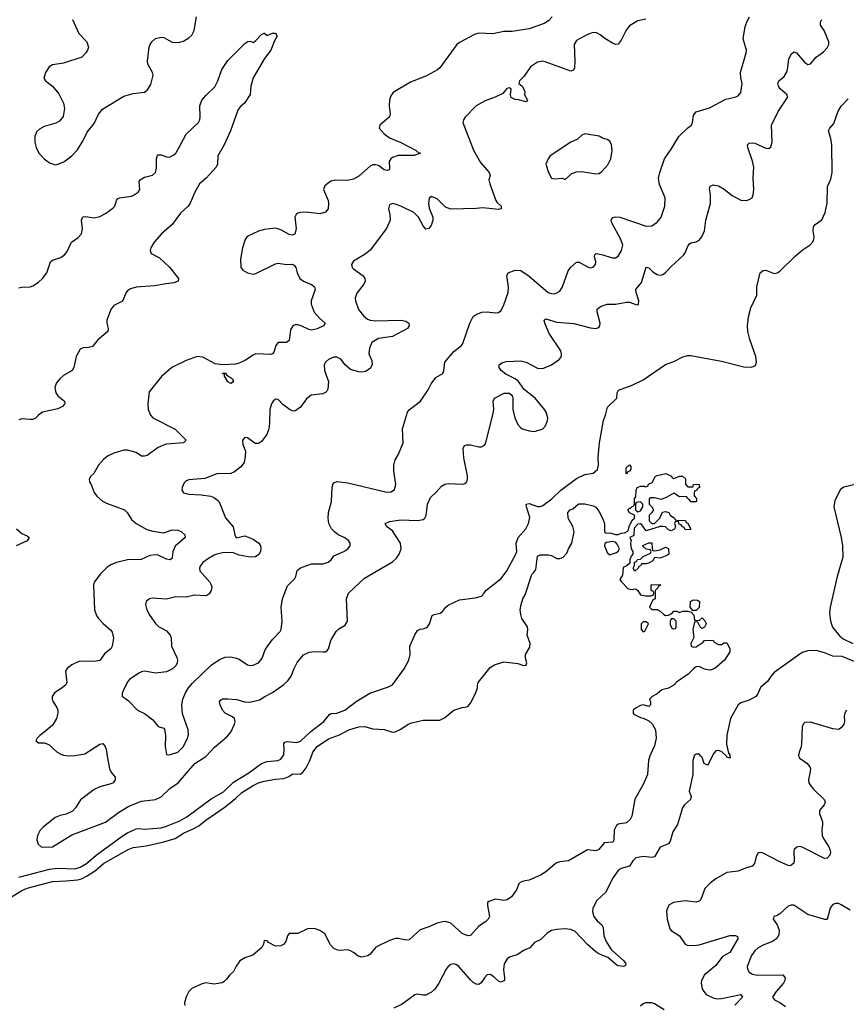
# Model space of a CAD drawing. Header units: inches. Extents: x 2057696 to 2160536, y 827480 to 1016834.
# Tile 58 of 256: x 2100816 to 2106746, y 848219 to 855288. Entities that reach past the tile are written whole.
import ezdxf

# ---------------------------------------------------------------- set-up
doc = ezdxf.new("R2010")
doc.units = ezdxf.units.IN
doc.header["$MEASUREMENT"] = 0
doc.layers.add('C1804', color=7, linetype='Continuous')
doc.layers.add('C1805', color=7, linetype='Continuous')

msp = doc.modelspace()

# ---------------------------------------------------------------- linework, layer by layer
at = {"layer": 'C1804', "color": 5}
for points, elevation in [([(2100750, 848986.4), (2100830, 849035.8), (2100870, 849052.8), (2101050, 849099.8), (2101150, 849104.4), (2101230, 849112.7), (2101259.8, 849120.2), (2101299.8, 849140.2), (2101359.7, 849180.3), (2101417.3, 849230), (2101594, 849330), (2101630, 849343.9), (2101722.8, 849357.1), (2101850, 849385.2), (2101930, 849410.2), (2101990, 849447.9), (2102061.3, 849478.7), (2102099.7, 849500.3), (2102150, 849542), (2102290, 849636.3), (2102364.5, 849695.5), (2102410, 849740.7), (2102490, 849790.9), (2102530, 849809.2), (2102570, 849820.2), (2102650, 849834.3), (2102710, 849839.3), (2102745.8, 849854.2), (2102770.4, 849870.4), (2102790, 849874.4), (2102830, 849870.7), (2102850, 849886.8), (2102870, 849917.3), (2102895.8, 849964.2), (2102908.2, 850000)], 260), ([(2100810, 849131.5), (2101029.6, 849190), (2101090, 849195.7), (2101210, 849192.7), (2101250, 849204.4), (2101294.7, 849230), (2101363.6, 849290), (2101550, 849426.1), (2101588.9, 849450), (2101650, 849478.8), (2101670, 849481.5), (2101710, 849475.7), (2101830, 849485.6), (2101870, 849496.7), (2101964.9, 849535.1), (2102015.1, 849564.9), (2102190, 849694.3), (2102276.7, 849743.3), (2102350, 849814), (2102459.5, 849880.5), (2102550, 849947.5), (2102590, 849963.1), (2102668.6, 849968.6), (2102690, 849979.3), (2102703.8, 850000)], 280), ([(2101443.7, 850000), (2101459.5, 849910), (2101468.9, 849888.9), (2101500.5, 849850), (2101501.6, 849830), (2101487.3, 849810), (2101470, 849802), (2101390, 849779.7), (2101350, 849761.3), (2101252.3, 849687.7), (2101216.5, 849630), (2101193.4, 849606.6), (2101150, 849585.1), (2101105.2, 849574.7), (2101070, 849560.5), (2100983.1, 849490), (2100962.6, 849470), (2100943.6, 849430), (2100939.2, 849399.2), (2100949, 849369), (2100970, 849350.5), (2100986.5, 849346.5), (2101050, 849350.3), (2101190, 849436.5), (2101430, 849527.6), (2101524.1, 849595.9), (2101597.7, 849642.3), (2101690, 849676.3), (2101789.2, 849690), (2101830, 849707.6), (2101892.1, 849767.9), (2101951.9, 849808.1), (2102072.6, 849947.4), (2102150, 849997.3), (2102152.5, 850000)], 320), ([(2105336.2, 850000), (2105328, 849972), (2105320.4, 849870), (2105290, 849797.2), (2105228, 849692), (2105208, 849570), (2105194.7, 849545.3), (2105170, 849521.2), (2105110, 849513.2), (2105097.3, 849502.7), (2105082, 849470), (2105078, 849402), (2105076, 849390), (2105070, 849384), (2105010, 849377.2), (2104970.5, 849329.5), (2104950, 849321.2), (2104890, 849328.7), (2104752, 849250), (2104690, 849241.2), (2104670, 849234), (2104654.4, 849225.6), (2104590, 849169), (2104553.4, 849146.6), (2104470, 849109), (2104430, 849104), (2104406.4, 849093.6), (2104396, 849084), (2104379.8, 849040.2), (2104344.7, 848990), (2104312, 848970), (2104290, 848965.2), (2104230, 848973.2), (2104182, 848958), (2104171.3, 848948.7), (2104171.1, 848928.9), (2104186, 848850), (2104176, 848830), (2104158, 848810), (2104110, 848779.3), (2104050, 848714), (2104030, 848711.3), (2103990, 848728.3), (2103910, 848800.4), (2103870, 848813.5), (2103850, 848811.1), (2103810, 848801.7), (2103750, 848774.3), (2103690, 848753.6), (2103610, 848682), (2103590, 848678.4), (2103531.3, 848691.3), (2103511.3, 848691.3), (2103470, 848676.8), (2103371.3, 848628.7), (2103330, 848578), (2103314.1, 848565.9), (2103270, 848556.2), (2103243.3, 848563.3), (2103210.9, 848590.9), (2103184.9, 848604.9), (2103170, 848609.7), (2103110, 848606.3), (2103090, 848609.7), (2103070, 848620.7), (2103045.6, 848645.6), (2103005.1, 848725.1), (2102970, 848749.4), (2102930, 848762), (2102880.4, 848759.6), (2102810, 848728), (2102750, 848728), (2102738, 848710), (2102726, 848670), (2102710.5, 848649.5), (2102690, 848639.3), (2102650, 848636), (2102601.5, 848661.5), (2102590, 848674), (2102570, 848678), (2102566, 848650), (2102553.4, 848626.6), (2102488.2, 848571.8), (2102430, 848553.3), (2102395.5, 848530), (2102367.7, 848492.3), (2102350, 848454), (2102322.8, 848430), (2102300.5, 848399.5), (2102279.8, 848380.2), (2102267.3, 848372.7), (2102210, 848362.7), (2102150, 848371.8), (2102116.8, 848363.2), (2102050, 848332.7), (2102028.7, 848311.3), (2102010, 848273.2), (2101998, 848230), (2102001, 848210)], 260), ([(2105654.1, 850000), (2105644.4, 849970), (2105646, 849870), (2105619.6, 849750), (2105633.7, 849710), (2105628.8, 849690), (2105585.2, 849650), (2105570.2, 849629.8), (2105534.3, 849510), (2105502.2, 849457.8), (2105481.6, 849390), (2105470.2, 849370), (2105410, 849346.9), (2105370, 849278.4), (2105350, 849272.4), (2105290, 849280.5), (2105236.4, 849270), (2105214.5, 849250), (2105190.1, 849209.9), (2105130, 849193.2), (2105110, 849178.5), (2105074.7, 849130), (2105019, 849021), (2104956.9, 848963.1), (2104927.2, 848910), (2104924.2, 848884.2), (2104934.1, 848850), (2104957.7, 848817.7), (2104991.5, 848790), (2105001.8, 848770), (2105006.5, 848710), (2105025.7, 848665.7), (2105062.6, 848610), (2105151, 848530), (2105164.9, 848510), (2105162.5, 848497.5), (2105148.8, 848491.2), (2105110, 848495.9), (2105101, 848501), (2105034.5, 848554.5), (2104970, 848582.3), (2104950, 848596.5), (2104890, 848647.8), (2104800.9, 848740.9), (2104770, 848755.3), (2104730, 848760.7), (2104670, 848757.1), (2104630, 848748.2), (2104599.7, 848730), (2104555.1, 848684.9), (2104510, 848663.1), (2104475.1, 848624.9), (2104430, 848605.9), (2104390, 848576.2), (2104330, 848557.1), (2104313.8, 848546.2), (2104291.5, 848508.5), (2104285.6, 848465.6), (2104294.9, 848410), (2104294, 848390), (2104278.5, 848381.5), (2104270, 848378.9), (2104250, 848385.1), (2104216.9, 848416.9), (2104190, 848432.6), (2104170, 848431.3), (2104150.2, 848409.8), (2104127.3, 848372.7), (2104110, 848361.6), (2104090, 848363.6), (2104070, 848374.5), (2104050, 848394.5), (2103966.6, 848490), (2103950, 848502.9), (2103930, 848509.5), (2103910, 848503.7), (2103890, 848489.3), (2103875.5, 848470), (2103823.8, 848370), (2103793, 848327), (2103770, 848306.6), (2103730, 848284.5), (2103710, 848283.6), (2103670, 848291.8), (2103650, 848286.6), (2103560.9, 848219.1), (2103501, 848190)], 280), ([(2106405.5, 850000), (2106409.1, 849989.1), (2106463, 849950), (2106484.2, 849924.2), (2106488.5, 849910), (2106487.2, 849890), (2106475.6, 849830), (2106478.3, 849810), (2106489, 849790), (2106510, 849763.1), (2106590, 849686), (2106594.9, 849670), (2106587.2, 849650), (2106554.9, 849610), (2106552.9, 849590), (2106574.7, 849530), (2106576.2, 849510), (2106570.2, 849469.8), (2106574.3, 849430), (2106584, 849404), (2106620.2, 849350), (2106628.4, 849330), (2106632.5, 849310), (2106628, 849290), (2106610, 849269.1), (2106590, 849264.8), (2106430, 849346.3), (2106410, 849351.3), (2106392.4, 849347.6), (2106373.4, 849330), (2106370, 849318), (2106373.1, 849250), (2106368.8, 849231.2), (2106346.2, 849213.8), (2106330, 849214.7), (2106270, 849241), (2106150, 849304.7), (2106130, 849309.6), (2106114.6, 849305.4), (2106098.9, 849281.2), (2106087, 849230), (2106070.7, 849210), (2106023.1, 849196.9), (2105970, 849173.7), (2105890, 849166.3), (2105810, 849118.9), (2105772, 849090), (2105730.3, 849050), (2105710, 848989.4), (2105700.3, 848970), (2105690, 848960.4), (2105670, 848953.1), (2105590, 848961.5), (2105506.8, 848950), (2105472.7, 848930), (2105455.8, 848890), (2105460.3, 848830), (2105480.9, 848760.9), (2105490, 848748.2), (2105550, 848710.4), (2105591.3, 848651.3), (2105604.1, 848644.1), (2105650, 848640.1), (2105690, 848646.7), (2105910, 848713.2), (2105952, 848712), (2105964.6, 848704.6), (2105967.9, 848690), (2105910, 848590.9), (2105857.6, 848562.4), (2105810, 848498.2), (2105728, 848430), (2105707.9, 848390), (2105705.5, 848370), (2105713.4, 848330), (2105723.2, 848310), (2105742, 848290), (2105790, 848264.2), (2105818.8, 848258.7), (2105850, 848259.9), (2105990.8, 848290), (2106002, 848270), (2105947.6, 848212.4)], 320), ([(2105783, 850000), (2105760.4, 849950), (2105750, 849937), (2105727.3, 849947.3), (2105711.2, 849990), (2105702.4, 850000)], 280), ([(2105911.4, 850000), (2105912.7, 849987.2), (2105890, 849992.3), (2105885.7, 850000)], 280), ([(2106774.2, 848894.2), (2106710, 848934), (2106690, 848942), (2106670, 848943.7), (2106650, 848936), (2106638, 848922), (2106630, 848908.7), (2106610, 848828.7), (2106593.4, 848826.6), (2106470, 848864.2), (2106370, 848929.6), (2106350, 848931.3), (2106330, 848923.6), (2106270, 848869.6), (2106250, 848856.9), (2106226, 848850), (2106220.7, 848830), (2106250.2, 848790.2), (2106265.2, 848750), (2106261.8, 848718.2), (2106247.5, 848692.5), (2106217.1, 848670), (2106153.8, 848646.2), (2106115.2, 848624.8), (2106090, 848603.5), (2106065.2, 848570), (2106035.3, 848490), (2106036.4, 848470), (2106048.9, 848448.9), (2106074.5, 848434.5), (2106107, 848427), (2106290, 848430.2), (2106308.8, 848410), (2106305.5, 848390), (2106295.5, 848370), (2106242.3, 848310), (2106218, 848270), (2106230.7, 848250), (2106270, 848231.9), (2106310, 848203.1)], 340), ([(2105439.5, 848179.6), (2105370, 848221.5), (2105349.8, 848229.8), (2105306.8, 848230), (2105290, 848223), (2105270, 848206.6)], 320)]:
    msp.add_lwpolyline(points, dxfattribs=dict(at, elevation=elevation))
at = {"layer": 'C1805', "color": 5}
for points, elevation in [([(2101193.7, 855290), (2101240.4, 855190), (2101297, 855130), (2101308.8, 855090), (2101303.1, 855070), (2101290.3, 855050), (2101260.3, 855019.7), (2101130, 854976.1), (2101050, 854964), (2101026.7, 854950), (2101000.4, 854910), (2100987.7, 854867.7), (2101001, 854850), (2101050, 854810.4), (2101096.9, 854756.9), (2101129.2, 854690), (2101135.9, 854650), (2101126.4, 854593.6), (2101100.8, 854559.2), (2101074, 854546), (2100990, 854520.4), (2100957.2, 854502.8), (2100936.2, 854483.8), (2100923.1, 854450), (2100924.9, 854410), (2100934, 854370), (2100953.1, 854330), (2100990, 854288.2), (2101030, 854260.5), (2101050, 854252.4), (2101070, 854247), (2101090, 854250.4), (2101131.9, 854268.1), (2101189.5, 854310), (2101230, 854354), (2101270, 854420.7), (2101298.8, 854481.2), (2101350, 854543), (2101380.9, 854610), (2101410, 854646.5), (2101561.8, 854738.2), (2101630, 854758.3), (2101710, 854767.4), (2101730, 854781.3), (2101756.4, 854823.6), (2101772.3, 854890), (2101768.5, 854910), (2101734.6, 854970), (2101731.6, 854990), (2101745.2, 855090), (2101750.6, 855110), (2101762.9, 855130), (2101790, 855152.7), (2101830, 855162), (2101850, 855159.6), (2101910, 855126.4), (2101954.5, 855125.5), (2101990, 855133.8), (2102030, 855158.9), (2102050, 855177.6), (2102068.4, 855210), (2102084.4, 855310)], 320), ([(2104637, 855310), (2104610, 855281.1), (2104578.6, 855261.4), (2104470, 855222.2), (2104350, 855203.2), (2104290, 855203.4), (2104210, 855187.9), (2104110, 855192.2), (2104078, 855182), (2103970, 855124.6), (2103952.3, 855110), (2103830, 854942.4), (2103812.2, 854927.8), (2103734.1, 854885.9), (2103619.5, 854840.5), (2103494.3, 854765.7), (2103478.3, 854741.7), (2103468.8, 854710), (2103466, 854670), (2103473.1, 854610), (2103468.4, 854590), (2103398.8, 854530), (2103394.8, 854510), (2103430.4, 854470), (2103470, 854439.6), (2103550, 854406.3), (2103659.3, 854350), (2103675.4, 854335.4), (2103690.4, 854329.6), (2103646.1, 854313.9), (2103530, 854312.3), (2103490, 854297.7), (2103477.4, 854290), (2103466.3, 854270), (2103470, 854222), (2103465.5, 854210), (2103454.8, 854205.2), (2103430, 854210.9), (2103390, 854241), (2103370, 854247.4), (2103350, 854246), (2103330, 854236.9), (2103250, 854165.1), (2103210, 854143.5), (2103170, 854134.6), (2103084.1, 854135.9), (2103047.3, 854130), (2103004.8, 854095.2), (2102995.8, 854070), (2103029.2, 853990), (2103031, 853971), (2103027.6, 853930), (2103010, 853906.3), (2102970, 853895.6), (2102870, 853907.2), (2102830, 853905.1), (2102810, 853898.7), (2102799.3, 853890), (2102788.8, 853870), (2102799.5, 853790), (2102790, 853749), (2102770, 853740.9), (2102750, 853745.1), (2102690, 853780.4), (2102650, 853790.8), (2102570, 853781.4), (2102528, 853770), (2102448.1, 853731.9), (2102434, 853710), (2102414.6, 853650), (2102400.3, 853570), (2102403.1, 853510), (2102416.3, 853490), (2102450.2, 853470.2), (2102490, 853461.5), (2102510, 853465.3), (2102650, 853536.5), (2102670, 853539.6), (2102730, 853530.4), (2102770, 853532.7), (2102785.5, 853525.5), (2102796.3, 853510), (2102805.5, 853470), (2102824.9, 853430), (2102850.7, 853410), (2102910, 853387.4), (2102931.7, 853370), (2102936.2, 853350), (2102906.8, 853270), (2102907, 853247), (2102928.1, 853188.1), (2102965.9, 853145.9), (2103008.2, 853110), (2102996.4, 853090), (2102950, 853068.5), (2102910, 853059.7), (2102890, 853063.5), (2102836, 853090), (2102810, 853096.9), (2102790, 853096.9), (2102774.8, 853090), (2102759.6, 853060.4), (2102750, 852986), (2102730, 852969.7), (2102670, 852969.6), (2102654, 852950), (2102639.5, 852900.5), (2102630.3, 852889.6), (2102616.2, 852883.8), (2102510, 852888.1), (2102490, 852880.5), (2102436.4, 852843.6), (2102390, 852822.4), (2102363.9, 852816.1), (2102271.3, 852811.3), (2102217.1, 852817.1), (2102130, 852864.5), (2102090, 852869.5), (2102010, 852841.3), (2101907.7, 852792.2), (2101834.1, 852725.9), (2101743.8, 852616.2), (2101734, 852530), (2101737.3, 852490), (2101754.8, 852450), (2101770.8, 852430), (2101930, 852348), (2102010, 852268.7), (2101990, 852249.5), (2101870, 852239.7), (2101846.6, 852233.4), (2101810, 852216.2), (2101730, 852159.1), (2101710, 852154.3), (2101690, 852155.6), (2101650, 852180.5), (2101590, 852198.3), (2101562.3, 852197.7), (2101490, 852176.9), (2101446.6, 852153.4), (2101418, 852130), (2101382, 852090), (2101346.7, 852030), (2101326.7, 852010), (2101314, 851990), (2101315.8, 851970), (2101328.8, 851950), (2101350, 851893.4), (2101370, 851866.4), (2101410, 851832.2), (2101437.4, 851817.4), (2101566.7, 851770), (2101586.3, 851750), (2101618.6, 851698.6), (2101651.1, 851671.2), (2101728.1, 851628.1), (2101770, 851615.9), (2101850, 851604.7), (2101910, 851625.5), (2101950, 851622.3), (2101973.7, 851613.7), (2101999.3, 851590), (2102001.6, 851570), (2101930, 851507.3), (2101914.9, 851470), (2101910, 851422.7), (2101894.8, 851410), (2101870, 851415.6), (2101810, 851442.9), (2101790, 851446.2), (2101750, 851440.3), (2101687, 851413), (2101590, 851410.8), (2101510, 851391.1), (2101470, 851374.7), (2101443.4, 851356.6), (2101394.9, 851310), (2101350.5, 851250), (2101346, 851230), (2101352, 851050), (2101367.2, 851010), (2101382, 850990), (2101413.4, 850953.4), (2101470, 850905.3), (2101479, 850890), (2101488.5, 850848.5), (2101479.9, 850790), (2101470, 850772.3), (2101424, 850736), (2101391.5, 850688.5), (2101350, 850679.5), (2101270, 850682.9), (2101240.9, 850679.1), (2101190, 850656.4), (2101155.8, 850630), (2101144.9, 850610), (2101154, 850530), (2101146.9, 850513.1), (2101120.7, 850490), (2101064.2, 850455.8), (2101048.2, 850430), (2101048.5, 850410), (2101056.4, 850390), (2101082, 850350), (2101088.8, 850330), (2101090.2, 850310), (2101079, 850270), (2101053.4, 850226.6), (2101000.8, 850179.2), (2100960.7, 850150), (2100941, 850130), (2100931.3, 850110), (2100950, 850096), (2100990, 850095.5), (2101024.4, 850084.4), (2101084.9, 850030), (2101110, 850014.4), (2101130, 850007), (2101163.4, 850003.4), (2101210, 850004.7), (2101282, 850018), (2101390, 850086.4), (2101411.8, 850091.9), (2101428.7, 850068.7), (2101434.9, 850050), (2101443.7, 850000)], 320), ([(2105308.7, 855291.3), (2105250, 855280.5), (2105190, 855243.6), (2105166.4, 855213.6), (2105130, 855140.9), (2105110, 855112.3), (2105090, 855109.5), (2105070, 855118.7), (2105013.6, 855153.6), (2104980.7, 855180.7), (2104953.9, 855193.9), (2104930, 855195.8), (2104890, 855182.6), (2104810, 855138), (2104793.4, 855110), (2104799.5, 854990), (2104796.7, 854943.3), (2104790, 854925.2), (2104770, 854918.4), (2104586.7, 854986.7), (2104569.7, 854989.6), (2104530, 854983.5), (2104481.6, 854950), (2104436.2, 854883.8), (2104400.5, 854850), (2104396, 854830), (2104421, 854810), (2104433.4, 854790), (2104438.8, 854770), (2104438, 854750), (2104458, 854710), (2104450, 854698), (2104394, 854714), (2104370, 854716), (2104341.2, 854730), (2104337.2, 854750), (2104342.7, 854790), (2104330, 854798.4), (2104310, 854793.7), (2104281.7, 854758.3), (2104228, 854732), (2104155.4, 854704.6), (2104090.2, 854669.8), (2104012.4, 854587.6), (2104000.7, 854570), (2103994, 854550), (2104071.2, 854351.2), (2104122.6, 854262.6), (2104182.8, 854190), (2104190.8, 854170), (2104182.4, 854137.6), (2104187.6, 854110), (2104231.1, 853991.1), (2104238, 853978), (2104270.4, 853950), (2104270, 853929.3), (2104250, 853924.5), (2104137.5, 853937.5), (2104090, 853931.8), (2103908.2, 853928.2), (2103870, 853942), (2103810, 854002), (2103770, 854019.5), (2103753, 854007), (2103748.8, 853970), (2103754.2, 853934.2), (2103779.1, 853870), (2103779.1, 853850), (2103766.8, 853810), (2103750, 853789), (2103730, 853784), (2103710, 853809), (2103676.3, 853870), (2103642.9, 853902.9), (2103550, 853949.7), (2103510, 853964.2), (2103490, 853969.4), (2103470, 853959), (2103462.4, 853930), (2103471.8, 853890), (2103474, 853850), (2103446.3, 853790), (2103330, 853634), (2103295.2, 853604.8), (2103210, 853555.6), (2103195.5, 853530), (2103201.6, 853510), (2103210, 853500.5), (2103279.3, 853450), (2103292.4, 853430), (2103294, 853410), (2103283.7, 853390), (2103234.8, 853325.2), (2103223.7, 853290), (2103225.3, 853270), (2103247.5, 853207.5), (2103283.2, 853163.2), (2103310, 853139.3), (2103330.3, 853130.3), (2103366.6, 853126.6), (2103550, 853130.3), (2103584.9, 853124.9), (2103607.3, 853110), (2103610.5, 853090), (2103598.8, 853070), (2103490, 853013.5), (2103390, 852998.5), (2103343.1, 852970), (2103324.9, 852930), (2103321.6, 852890), (2103340.9, 852840.9), (2103345.5, 852810), (2103330, 852784.5), (2103297.7, 852762.2), (2103270, 852757.4), (2103250, 852759.7), (2103190, 852775.6), (2103150, 852809.6), (2103119.6, 852850), (2103090, 852865.4), (2103070, 852864.7), (2103030, 852848.1), (2103008.5, 852830), (2102998.9, 852810), (2103002.3, 852770), (2103032.2, 852690), (2103025.5, 852634.5), (2103018.2, 852621.8), (2103008.9, 852611.1), (2102990, 852602.6), (2102907.6, 852592.4), (2102874.3, 852565.7), (2102830, 852507.3), (2102790, 852478.4), (2102770, 852480.7), (2102750, 852491.8), (2102704.7, 852524.7), (2102670, 852561.2), (2102650, 852562.7), (2102634.8, 852550), (2102622.4, 852530), (2102610.4, 852490), (2102608.5, 852390), (2102602.4, 852350), (2102588.8, 852311.2), (2102574.9, 852290), (2102550, 852259.5), (2102530, 852244.7), (2102505.4, 852245.4), (2102450, 852285.6), (2102430, 852289.4), (2102413, 852270), (2102417.3, 852237.3), (2102434.8, 852190), (2102434, 852154), (2102425.5, 852110), (2102401.7, 852078.3), (2102356.9, 852043.1), (2102330.3, 852029.7), (2102230, 852028), (2102144.9, 851995.1), (2102030, 851984.2), (2102010, 851976.2), (2101996.1, 851963.9), (2101980.5, 851930), (2101979.1, 851910), (2101991.3, 851890), (2102030, 851881.3), (2102118, 851878), (2102186.9, 851866.9), (2102210, 851857.1), (2102236.7, 851836.7), (2102246.4, 851826.4), (2102291.7, 851711.7), (2102346.4, 851646.4), (2102358.7, 851590), (2102368.6, 851568.6), (2102430, 851581.6), (2102490, 851559.3), (2102530.6, 851530), (2102542.4, 851510), (2102545.7, 851490), (2102542.6, 851470), (2102531.5, 851448.5), (2102507.7, 851432.2), (2102470, 851429.7), (2102390, 851444.2), (2102342.7, 851462.7), (2102270, 851459.2), (2102230, 851451.7), (2102210, 851443.1), (2102170, 851420.5), (2102130.4, 851390), (2102110, 851364), (2102105.7, 851350), (2102109, 851330), (2102178.7, 851250), (2102190.3, 851230), (2102193.6, 851213.6), (2102190, 851189.6), (2102174.2, 851165.8), (2102162.4, 851157.6), (2102147.5, 851152.5), (2102070, 851156.8), (2102010, 851140.9), (2101935.2, 851144.7), (2101870, 851128.7), (2101766.3, 851133.7), (2101746, 851130), (2101723, 851110), (2101717, 851090), (2101728.9, 851050), (2101750, 851010.7), (2101790, 850953.4), (2101811.5, 850931.5), (2101870, 850899.5), (2101896, 850870), (2101901.7, 850850), (2101905.2, 850790), (2101942.3, 850710), (2101947.4, 850690), (2101945.7, 850670), (2101935.3, 850650), (2101912.8, 850627.2), (2101870, 850605.3), (2101790, 850596.4), (2101710, 850609.7), (2101690, 850606.6), (2101670, 850596.9), (2101604, 850550), (2101590, 850533.2), (2101558, 850470), (2101551.3, 850450), (2101551.6, 850431.6), (2101597.3, 850397.3), (2101660.7, 850330), (2101710, 850307.7), (2101770, 850262), (2101810, 850213.4), (2101850, 850200.7), (2101855.1, 850195.1), (2101862.4, 850150), (2101859, 850070), (2101870, 850011.3), (2101890.6, 850010.6), (2101950, 850030.3), (2101990.8, 850070), (2102019.8, 850130), (2102025.9, 850154.1), (2102023.8, 850190), (2101983.7, 850303.7), (2101978, 850370), (2101985.4, 850410), (2102004, 850456), (2102025.7, 850490), (2102055.5, 850524.5), (2102190, 850654), (2102250, 850695), (2102290, 850711.3), (2102330, 850713.1), (2102370, 850704.6), (2102390, 850697.4), (2102450, 850656.9), (2102470, 850652.6), (2102490, 850654.7), (2102530, 850671.7), (2102556.2, 850703.8), (2102577.2, 850762.9), (2102590, 850785.5), (2102630, 850839.3), (2102685.4, 850894.6), (2102691.5, 850910), (2102699.6, 850970), (2102691.1, 851070), (2102700.4, 851130), (2102736.3, 851223.7), (2102790, 851276), (2102797, 851290), (2102805.6, 851334.4), (2102830, 851353), (2102910, 851382.4), (2102990, 851380.4), (2103027.6, 851392.4), (2103049.6, 851410.4), (2103070, 851439.1), (2103140.9, 851470), (2103169.5, 851490), (2103187, 851510), (2103187.3, 851530), (2103174, 851550), (2103148.6, 851568.6), (2103100.9, 851590), (2103074.5, 851610), (2103052.9, 851632.9), (2103034, 851670), (2103027.6, 851710), (2103031.8, 851750), (2103053.6, 851830), (2103056.9, 851930), (2103061.6, 851950), (2103070, 851962), (2103090, 851973.4), (2103170, 851962), (2103450, 851896.4), (2103480.5, 851899.5), (2103504.2, 851915.8), (2103514.7, 851950), (2103498.9, 852050), (2103499.1, 852090), (2103510, 852127.3), (2103534.3, 852170), (2103567.3, 852250), (2103561.3, 852350), (2103596.9, 852470), (2103610, 852486), (2103691.1, 852548.9), (2103747, 852630), (2103767, 852673), (2103801.7, 852718.3), (2103852, 852748), (2103859.5, 852770), (2103865.1, 852830), (2103930, 852906.8), (2103985.2, 852950), (2103996.1, 852963.9), (2104044.5, 853110), (2104070, 853158.4), (2104090, 853172.4), (2104131.9, 853188.1), (2104170, 853190.4), (2104230, 853182.8), (2104250, 853186), (2104270, 853201), (2104290, 853241), (2104320.4, 853330), (2104323.1, 853370), (2104311.1, 853450), (2104319.6, 853470), (2104370, 853490.3), (2104410, 853488.4), (2104470, 853446.4), (2104608, 853330), (2104630, 853321.5), (2104650, 853320.3), (2104670, 853326), (2104690, 853338.4), (2104709.7, 853370), (2104750, 853484), (2104770, 853510.6), (2104810, 853547.7), (2104830, 853548), (2104890, 853512.7), (2104910, 853506.4), (2104930, 853510.4), (2104947.6, 853530), (2104948.3, 853550), (2104938.9, 853590), (2104941, 853599), (2104951.3, 853608.7), (2104990, 853603), (2105070, 853577.8), (2105090, 853578.9), (2105110, 853590.5), (2105133.5, 853630), (2105142, 853670), (2105129.8, 853709.8), (2105063.6, 853830), (2105059.5, 853850), (2105071.7, 853868.3), (2105090, 853873.1), (2105121, 853870), (2105310, 853806.5), (2105351, 853809), (2105390, 853834.9), (2105416.9, 853870), (2105443.6, 853950), (2105446, 854010), (2105406, 854106), (2105398, 854150), (2105407.3, 854190), (2105442.9, 854290), (2105495.3, 854364.7), (2105545.6, 854450), (2105610, 854512.4), (2105634.5, 854530), (2105642, 854550), (2105650, 854602.8), (2105670, 854627), (2105765.3, 854654.7), (2105882.3, 854717.7), (2105947.5, 854732.5), (2105970, 854742), (2105990, 854766), (2105998.7, 854830), (2105989.7, 854870), (2105986.9, 854910), (2106028, 855050), (2106029.7, 855070), (2106006.9, 855150), (2106021.3, 855238.7), (2106036.6, 855283.4), (2106052.2, 855307.8)], 340), ([(2102152.5, 850000), (2102210, 850062.4), (2102301.1, 850138.9), (2102330, 850173.7), (2102357.2, 850230), (2102360.9, 850250), (2102356.4, 850270), (2102343.3, 850283.3), (2102289.6, 850310), (2102269.7, 850330), (2102252.8, 850370), (2102249.7, 850390), (2102257.1, 850402.9), (2102270, 850411.6), (2102310, 850412.8), (2102373, 850407), (2102429.5, 850389.5), (2102467.3, 850387.3), (2102535.3, 850404.7), (2102574.5, 850430), (2102630, 850456.5), (2102710, 850514), (2102738.8, 850541.2), (2102764.5, 850575.5), (2102783.9, 850630), (2102806.3, 850673.7), (2102851.8, 850728.1), (2102892.3, 850747.7), (2102930, 850751.7), (2102991.6, 850748.4), (2103010, 850750.5), (2103021, 850759), (2103030, 850771), (2103047.7, 850830), (2103085.1, 850894.9), (2103106, 850914), (2103150, 850940.8), (2103168.1, 850970), (2103161.5, 851130), (2103175.8, 851170), (2103290, 851277.5), (2103490, 851394.7), (2103518.2, 851421.8), (2103538.8, 851450), (2103551.6, 851490), (2103548.4, 851530), (2103490, 851617.6), (2103447.6, 851650), (2103437, 851670), (2103470, 851686), (2103550, 851696.8), (2103670, 851692), (2103710, 851700.3), (2103723, 851710), (2103731.6, 851728.4), (2103742, 851810), (2103762.9, 851857.1), (2103804.2, 851895.8), (2103841.1, 851938.8), (2103866.5, 851953.5), (2103890, 851958.4), (2103990, 851953), (2104010, 851959.1), (2104022.7, 851970), (2104029.6, 851990), (2104027.8, 852012.2), (2104003.1, 852143), (2103997.4, 852210), (2104007, 852230), (2104024.6, 852235.4), (2104050, 852236), (2104110, 852222.3), (2104130, 852222.6), (2104148.4, 852231.6), (2104156.6, 852243.4), (2104211, 852451), (2104216.4, 852490), (2104211.7, 852548.3), (2104222.7, 852570), (2104292.1, 852607.9), (2104330, 852607.3), (2104350, 852591), (2104354.4, 852570), (2104354.3, 852490), (2104367.2, 852430), (2104390, 852381.3), (2104410, 852358), (2104423, 852350), (2104470, 852336.5), (2104510, 852332), (2104568.2, 852351.9), (2104588.3, 852371.7), (2104603, 852410), (2104604, 852430), (2104594, 852470), (2104581.1, 852490), (2104514, 852570), (2104433.9, 852633.9), (2104395.4, 852690), (2104369.6, 852710), (2104303.8, 852743.8), (2104268.9, 852768.9), (2104255.1, 852790), (2104256.2, 852810), (2104275.1, 852824.9), (2104305.8, 852834.2), (2104410, 852838.5), (2104450, 852828.5), (2104530, 852787), (2104570, 852783.2), (2104632, 852810), (2104689.6, 852850), (2104702.4, 852870), (2104703.5, 852890), (2104698.3, 852910), (2104614.2, 853034.3), (2104582.3, 853110), (2104579.2, 853130), (2104590, 853140.2), (2104670, 853117.7), (2104792.1, 853107.9), (2104910, 853076.9), (2104950, 853072.2), (2104970, 853079.1), (2104978.4, 853090), (2104980.5, 853110), (2104957.7, 853190), (2104958.9, 853210), (2104982, 853230), (2105030, 853246.5), (2105090, 853244.9), (2105170, 853261.1), (2105190, 853259.5), (2105235.9, 853244.1), (2105250, 853241.6), (2105254.6, 853245.4), (2105256.8, 853270), (2105238, 853330), (2105236.9, 853350), (2105277.8, 853402.2), (2105310, 853510.4), (2105330, 853506.4), (2105359, 853479), (2105390, 853458.7), (2105410, 853454), (2105430, 853459.5), (2105450, 853472.4), (2105486.3, 853513.7), (2105579.5, 853600.5), (2105590, 853613.4), (2105612.1, 853667.9), (2105620.9, 853679.1), (2105630, 853686.4), (2105670, 853694.4), (2105690, 853704.4), (2105709.6, 853730), (2105728.5, 853771.6), (2105738.8, 853850), (2105771.8, 853968.2), (2105770.9, 854030.9), (2105764.9, 854075.1), (2105770, 854094), (2105790, 854102.4), (2105830, 854095.6), (2105870, 854071.5), (2105926.9, 854026.9), (2105990, 853993.4), (2106030, 853990.3), (2106050, 853996.5), (2106071, 854010), (2106079.3, 854030), (2106083.1, 854070), (2106079.2, 854150), (2106082.1, 854230), (2106073.6, 854273.6), (2106039.1, 854370), (2106038.4, 854390), (2106050, 854401.6), (2106070, 854404.2), (2106090, 854401.7), (2106170, 854365.3), (2106190, 854363.8), (2106205.6, 854374.4), (2106213.5, 854410), (2106210, 854531), (2106256.9, 854630), (2106324, 854730), (2106321.2, 854750), (2106271.9, 854791.9), (2106259.8, 854810), (2106255.3, 854830), (2106263.1, 854850), (2106299.9, 854880.1), (2106318.1, 854910), (2106325.6, 854930), (2106334.4, 855005.6), (2106350, 855041.6), (2106370, 855057.6), (2106390, 855050.3), (2106450, 854981.7), (2106470, 854967.4), (2106489.7, 854970.3), (2106530, 855020.4), (2106582.5, 855057.5), (2106610, 855086.4), (2106621.1, 855110), (2106622, 855130), (2106587.8, 855210), (2106562, 855250), (2106561.5, 855270), (2106572, 855290)], 320), ([(2100810, 853363.6), (2100828.8, 853368.8), (2100890, 853371.2), (2100910, 853378.2), (2100950, 853403.5), (2100979.8, 853430), (2101009.8, 853470), (2101037.6, 853550), (2101050, 853561.3), (2101110, 853580.9), (2101138.5, 853601.5), (2101156, 853624), (2101188, 853690), (2101235.6, 853724.4), (2101258.9, 853750), (2101267, 853790), (2101259.4, 853850), (2101268, 853872), (2101290, 853874.8), (2101350, 853866.8), (2101390, 853874.3), (2101430, 853896.8), (2101484.2, 853935.8), (2101497.8, 853950), (2101509, 853991), (2101517.8, 854002.2), (2101530.6, 854009.4), (2101617.8, 854022.2), (2101637.4, 854030), (2101665.7, 854050), (2101676.4, 854070), (2101672.6, 854127.4), (2101680.5, 854139.5), (2101710, 854157.2), (2101767.6, 854172.4), (2101789.8, 854190.2), (2101798.1, 854221.9), (2101797.4, 854290), (2101805.4, 854314.6), (2101810, 854318.7), (2101830, 854317.3), (2101870, 854302.8), (2101890, 854302.2), (2101921.9, 854318.1), (2101934.8, 854330), (2101955.9, 854364.1), (2102010, 854467.2), (2102097.6, 854550), (2102107.8, 854570), (2102109.8, 854590), (2102108.8, 854668.8), (2102123.2, 854710), (2102150, 854744.7), (2102214.7, 854805.3), (2102236.9, 854850), (2102266.9, 854930), (2102310, 854995.8), (2102430, 855118), (2102452, 855132), (2102470, 855134), (2102490, 855124.7), (2102510, 855138), (2102550, 855182), (2102568.4, 855191.6), (2102571.6, 855191.6), (2102590, 855174), (2102628.4, 855191.6), (2102650, 855191.3), (2102662, 855170), (2102642.8, 855137.2), (2102617.3, 855070), (2102571.4, 855008.6), (2102490.2, 854870), (2102474.3, 854810), (2102468, 854752), (2102427.7, 854690), (2102396.3, 854663.7), (2102381.5, 854638.5), (2102327.4, 854490), (2102281.4, 854390), (2102238.2, 854310), (2102234.4, 854250), (2102225.5, 854230), (2102154, 854150), (2102106.4, 854110), (2102073.1, 854050), (2102038.4, 853970), (2102024.3, 853950), (2101970, 853898.8), (2101910, 853818.9), (2101832.3, 853750), (2101780.9, 853690), (2101756.5, 853650), (2101752.2, 853630), (2101758, 853610), (2101818.9, 853578.9), (2101890, 853511), (2101954.9, 853430), (2101953, 853410), (2101922.2, 853397.8), (2101867, 853393), (2101783.7, 853376.3), (2101650, 853368.7), (2101610, 853355.6), (2101590, 853342.4), (2101579.5, 853330), (2101552.7, 853267.3), (2101490, 853235.1), (2101470, 853207), (2101440.2, 853130), (2101440.3, 853110), (2101450.3, 853070), (2101448.7, 853050), (2101377.3, 852990), (2101337.2, 852942.8), (2101310, 852935.1), (2101270, 852932.9), (2101250, 852922), (2101221.2, 852870), (2101204.4, 852790), (2101193.1, 852770), (2101130, 852733.1), (2101102.7, 852710), (2101079.1, 852680.9), (2101067.5, 852650), (2101074.4, 852610), (2101090, 852587.9), (2101137.6, 852550), (2101139.5, 852530), (2101135.3, 852524.7), (2101123.1, 852510), (2101090, 852494.4), (2100978, 852470), (2100950.4, 852450), (2100930, 852427.8), (2100910, 852418.9), (2100890, 852416.9), (2100830, 852423), (2100810, 852415.6)], 280), ([(2102703.8, 850000), (2102710.4, 850010), (2102714.2, 850050), (2102709.9, 850090.1), (2102718.2, 850101.8), (2102734.7, 850105.3), (2102800.8, 850099.2), (2102830, 850108.8), (2102903.4, 850176.6), (2102996.5, 850250), (2103039.5, 850300.5), (2103050, 850306.4), (2103090, 850309.4), (2103148.2, 850330), (2103230, 850393.4), (2103326.7, 850453.3), (2103462.2, 850497.8), (2103490, 850512.2), (2103572.9, 850627.1), (2103607.8, 850690), (2103616.5, 850730), (2103614, 850790), (2103650, 850872.7), (2103670, 850902.4), (2103690, 850913.4), (2103710, 850913.7), (2103730, 850921.1), (2103741.6, 850930), (2103755.8, 850950), (2103775.1, 851010), (2103790, 851018.7), (2103833.5, 851026.5), (2103850, 851039.1), (2103870, 851068.4), (2103890, 851084.2), (2103970, 851123), (2104083.3, 851136.7), (2104128.7, 851150), (2104149.2, 851170), (2104160.9, 851190), (2104270, 851275.3), (2104310, 851330.5), (2104375.6, 851450), (2104382.3, 851470), (2104378.8, 851530), (2104392.9, 851570), (2104446.3, 851633.8), (2104466.7, 851670), (2104474.7, 851714.7), (2104450.8, 851790), (2104449.9, 851810.1), (2104470, 851813.5), (2104530, 851793.1), (2104550, 851792.9), (2104570, 851799.5), (2104632.4, 851847.6), (2104698.6, 851910), (2104810, 851993.4), (2104870, 852021.8), (2104930, 852032.2), (2104960.5, 852059.5), (2104969.2, 852090), (2104966.7, 852146.7), (2104976.3, 852250), (2105003.4, 852410), (2105019.8, 852450), (2105033.4, 852506.6), (2105099.6, 852570), (2105102.4, 852610), (2105111.5, 852628.6), (2105210, 852664.1), (2105290, 852703), (2105450, 852812.9), (2105510, 852834.6), (2105572.8, 852867.2), (2105610, 852876.1), (2105630, 852876.9), (2105850, 852835.6), (2106010, 852795), (2106065.8, 852794.2), (2106094.1, 852805.9), (2106101.8, 852830), (2106097.4, 852870), (2106053.1, 852993.1), (2106040.7, 853050), (2106038.3, 853090), (2106045.6, 853154.4), (2106060.3, 853219.7), (2106103.7, 853310), (2106104.8, 853370), (2106128.3, 853471.7), (2106150, 853487.9), (2106170, 853490.2), (2106230, 853466.5), (2106250, 853471), (2106270, 853482.3), (2106378.9, 853590), (2106430, 853633.4), (2106487.9, 853672.1), (2106507, 853692.9), (2106514.2, 853710), (2106515, 853730), (2106507.5, 853772.5), (2106510, 853800.7), (2106522.3, 853817.7), (2106570, 853851.3), (2106595.3, 853904.7), (2106608.5, 853970), (2106610.4, 854089.6), (2106635.6, 854144.4), (2106644.6, 854190), (2106643.3, 854390), (2106635.6, 854435.6), (2106619.3, 854490), (2106628.4, 854510), (2106657, 854543), (2106689, 854631), (2106710, 854666.8), (2106760, 854720)], 280), ([(2102908.2, 850000), (2102918.5, 850030), (2102949.7, 850070), (2103030, 850124), (2103110, 850153.8), (2103177, 850190), (2103250, 850211.1), (2103290, 850212.8), (2103350, 850196.9), (2103431.5, 850191.5), (2103490, 850172.7), (2103510, 850174.9), (2103550, 850194.4), (2103602.7, 850230), (2103630, 850238.7), (2103710, 850258), (2103830, 850258), (2103864.2, 850275.8), (2103930, 850330.8), (2103989.1, 850350.9), (2104010, 850351.3), (2104030, 850358), (2104050, 850382), (2104085.2, 850450), (2104099.3, 850490), (2104099.3, 850510), (2104106, 850530), (2104190, 850637.3), (2104222.9, 850657.1), (2104290, 850677.3), (2104390, 850666.8), (2104430, 850652), (2104450, 850654), (2104455.3, 850670), (2104444.7, 850704.7), (2104445.2, 850730), (2104475.9, 850784.1), (2104478, 850810), (2104456, 850870), (2104460.9, 850910), (2104458, 850930), (2104418, 850990), (2104410, 851018), (2104407.3, 851050), (2104412.8, 851090), (2104425.6, 851130), (2104442, 851158), (2104490, 851306), (2104503, 851317), (2104518.3, 851341.7), (2104530, 851436.3), (2104550, 851444.9), (2104610, 851444.9), (2104630, 851440.7), (2104670, 851420.7), (2104690, 851420.7), (2104714, 851430), (2104740.9, 851459.1), (2104752.3, 851490), (2104776, 851530), (2104792.7, 851610), (2104783.7, 851650), (2104749.6, 851710), (2104749.5, 851750), (2104764, 851770), (2104783.1, 851776.9), (2104822, 851810), (2104830, 851812), (2104870, 851812.2), (2104930, 851798.4), (2104950, 851787.3), (2104970, 851760.7), (2104997.1, 851710), (2105010.7, 851670), (2105012, 851610), (2105022, 851602), (2105050, 851602.8), (2105090, 851591), (2105110, 851591), (2105130, 851601), (2105155.3, 851604.7), (2105182, 851618), (2105188, 851650), (2105210, 851694), (2105226, 851710), (2105226, 851730), (2105190, 851748), (2105178, 851770), (2105190, 851782), (2105198, 851782), (2105210, 851794), (2105222, 851798), (2105226, 851810), (2105226, 851850), (2105236.4, 851863.6), (2105238, 851910), (2105246, 851930), (2105270, 851938), (2105298, 851938), (2105306, 851934), (2105322, 851938), (2105327.3, 851952.7), (2105354.6, 851965.4), (2105378, 852010), (2105390, 852016), (2105451.1, 852031.1), (2105491.6, 852011.6), (2105498, 851998), (2105510, 851994), (2105548.4, 852011.6), (2105571.6, 852011.6), (2105591.6, 851991.6), (2105592.7, 851952.7), (2105610, 851934), (2105646, 851934), (2105648.9, 851951.1), (2105670, 851954), (2105691.1, 851951.1), (2105694, 851930), (2105678, 851922), (2105674, 851910), (2105658, 851902), (2105654, 851890), (2105654, 851870), (2105672, 851850), (2105672, 851830), (2105667.3, 851827.3), (2105630, 851826), (2105622, 851842), (2105606, 851850), (2105602, 851862), (2105566, 851866), (2105550, 851862), (2105510, 851888), (2105459.6, 851860.4), (2105416.9, 851843.1), (2105370, 851855.3), (2105343.6, 851856.4), (2105332.7, 851847.3), (2105332, 851810), (2105352, 851790), (2105362, 851770), (2105352, 851750), (2105332, 851730), (2105332, 851690), (2105350, 851672), (2105370, 851672), (2105408, 851710), (2105428.7, 851751.3), (2105450, 851758), (2105472, 851750), (2105482, 851730), (2105514, 851710), (2105518, 851698), (2105530, 851694), (2105592.7, 851692.7), (2105598, 851678), (2105610, 851674), (2105632, 851628), (2105590, 851626), (2105582, 851642), (2105570, 851646), (2105562, 851662), (2105547.3, 851667.3), (2105542, 851682), (2105530, 851686), (2105518, 851682), (2105514, 851670), (2105522, 851650), (2105514, 851630), (2105490, 851618), (2105470, 851626), (2105450, 851648), (2105430, 851648.7), (2105410, 851648.7), (2105310, 851618), (2105280.4, 851660.4), (2105270, 851668), (2105250, 851666), (2105223.6, 851636.4), (2105222, 851590), (2105218, 851582), (2105194, 851570), (2105202, 851550), (2105198, 851530), (2105202, 851490), (2105214, 851470), (2105214, 851450), (2105203.6, 851436.4), (2105194, 851410), (2105192.7, 851387.3), (2105174, 851370), (2105146, 851354), (2105139.6, 851300.4), (2105122, 851270), (2105130, 851254), (2105182, 851202), (2105210, 851196), (2105230, 851201), (2105238.8, 851198.8), (2105251, 851191), (2105270, 851158), (2105308.7, 851151.3), (2105347.3, 851152.7), (2105362, 851158), (2105366, 851170), (2105362, 851182), (2105346, 851190), (2105346, 851230), (2105410, 851234), (2105410, 851226), (2105398, 851222), (2105394, 851210), (2105374, 851190), (2105374, 851130), (2105358, 851122), (2105334, 851070), (2105350, 851054), (2105390, 851054), (2105410, 851042), (2105436.9, 851016.9), (2105450, 851011.3), (2105470, 851012), (2105495.3, 851024.7), (2105510, 851042), (2105530, 851042), (2105550, 851032), (2105570, 851042), (2105610, 851042), (2105634, 851034), (2105652.7, 851012.7), (2105658, 850978), (2105690, 850974), (2105712.7, 850992.7), (2105734, 850970), (2105742, 850950), (2105730, 850926), (2105710, 850918), (2105698, 850930), (2105682, 850962), (2105670, 850966), (2105658, 850962), (2105644.7, 850910), (2105651.6, 850851.6), (2105632, 850810), (2105634, 850790), (2105650, 850782), (2105670, 850784.7), (2105720.4, 850819.6), (2105730, 850832), (2105790, 850834), (2105798, 850818), (2105830, 850802), (2105850, 850802), (2105870, 850814), (2105890, 850814), (2105910, 850774), (2105910.7, 850750), (2105871.3, 850690), (2105802, 850630), (2105770, 850619), (2105730, 850625.2), (2105690, 850644), (2105670, 850642), (2105650, 850628.7), (2105611.3, 850590), (2105527.3, 850532.7), (2105510, 850509.2), (2105470, 850489.2), (2105422.5, 850477.5), (2105390, 850448), (2105354, 850430), (2105334, 850410), (2105342, 850390), (2105342, 850370), (2105330, 850358), (2105290, 850369), (2105270, 850364), (2105234.4, 850345.6), (2105218, 850330), (2105216, 850310), (2105223, 850303), (2105270, 850277.3), (2105290, 850274), (2105330, 850253), (2105353.5, 850233.5), (2105377.3, 850190), (2105381.6, 850130), (2105370, 850074), (2105337, 850003), (2105336.2, 850000)], 260), ([(2106830, 851955), (2106727.9, 851932.1), (2106705.7, 851914.3), (2106663.8, 851836.2), (2106657, 851790), (2106710, 851570.4), (2106718.2, 851510), (2106721.5, 851430), (2106680.4, 851290), (2106630.8, 851070.8), (2106626.9, 851030), (2106632.9, 850970), (2106647.8, 850927.8), (2106700.9, 850860.9), (2106723.9, 850843.9), (2106792.2, 850810)], 280), ([(2100793.5, 851633.5), (2100830, 851598.7), (2100870, 851582), (2100884, 851570), (2100870, 851546.6), (2100790.1, 851509.9)], 280), ([(2106850, 850662), (2106716.5, 850716.5), (2106650, 850717.3), (2106590, 850742), (2106530, 850758.2), (2106470, 850757.7), (2106430, 850744.1), (2106230, 850602.2), (2106202, 850570), (2106182.2, 850537.8), (2106130, 850494), (2106112.4, 850447.6), (2106098, 850430), (2106050, 850402), (2105990, 850384.2), (2105970, 850369.5), (2105916.5, 850270), (2105889.3, 850150.7), (2105886.1, 850086.1), (2105902, 850022), (2105910.3, 850009.7), (2105911.4, 850000)], 280), ([(2106747, 850330), (2106735.8, 850310), (2106732.2, 850290), (2106734, 850250), (2106728.4, 850230), (2106710, 850203.7), (2106690, 850191.6), (2106650, 850195.8), (2106490, 850243.5), (2106450, 850242.4), (2106437.6, 850230), (2106429.2, 850210), (2106425.2, 850090), (2106419.7, 850060.3), (2106407, 850030), (2106404.2, 850004.2), (2106405.5, 850000)], 320), ([(2105885.7, 850000), (2105883.6, 850003.6), (2105852.5, 850032.5), (2105830, 850042.2), (2105810, 850038.9), (2105790, 850015.6), (2105783, 850000)], 280), ([(2105702.4, 850000), (2105690, 850014), (2105670, 850015.1), (2105655.5, 850004.5), (2105654.1, 850000)], 280)]:
    msp.add_lwpolyline(points, dxfattribs=dict(at, elevation=elevation))
for points, elevation in [([(2104870, 854469), (2104850, 854459), (2104818, 854430), (2104770, 854409.5), (2104622.8, 854310), (2104607.3, 854290), (2104590.8, 854250), (2104610.7, 854190), (2104630, 854151.3), (2104650, 854144.9), (2104711, 854151), (2104730, 854142), (2104776.6, 854183.4), (2104810, 854196.3), (2104850, 854198.4), (2104950, 854182), (2104970, 854184), (2104990, 854194.8), (2105034.9, 854245.1), (2105057.6, 854290), (2105067, 854350), (2105060.9, 854390), (2105050, 854415.3), (2105030, 854429), (2104998, 854438), (2104972.7, 854452.7)], 360), ([(2102330, 852677.2), (2102310, 852687.6), (2102284, 852730), (2102286, 852746), (2102274, 852746), (2102269.8, 852750.3), (2102292, 852750), (2102299.6, 852739.6), (2102342, 852710), (2102350, 852688.7)], 320), ([(2105170, 852026), (2105166, 852030), (2105166, 852070), (2105190, 852092), (2105199.6, 852079.6), (2105199.6, 852060.4), (2105190, 852046), (2105178, 852042)], 260), ([(2105270, 851826), (2105238, 851822), (2105234, 851810), (2105234, 851770), (2105250, 851754), (2105270, 851762), (2105286, 851790), (2105286, 851810)], 260), ([(2105070, 851542), (2105026, 851534), (2105012.7, 851527.3), (2105012, 851510), (2105030, 851462), (2105050, 851446), (2105096.4, 851463.6), (2105108.4, 851471.6), (2105118, 851490), (2105103.1, 851523.1), (2105090, 851538)], 260), ([(2105370, 851474), (2105410, 851481), (2105450, 851502), (2105470.9, 851490.9), (2105474, 851450), (2105459.8, 851440.2), (2105410, 851422), (2105370, 851426), (2105358, 851402), (2105331.6, 851388.4), (2105310, 851382), (2105278, 851382), (2105270, 851366), (2105258, 851362), (2105254, 851350), (2105230, 851328), (2105218, 851350), (2105226, 851370), (2105227.3, 851392.7), (2105242, 851398), (2105247.3, 851412.7), (2105270, 851414), (2105290, 851434), (2105342, 851458), (2105346, 851470), (2105342, 851482), (2105310, 851486), (2105287.3, 851507.3), (2105287.3, 851512.7), (2105328.9, 851531.1), (2105350, 851532), (2105352.7, 851492.7), (2105358, 851478)], 260), ([(2105646, 851046), (2105626, 851070), (2105628, 851110), (2105650, 851122), (2105679.6, 851119.6), (2105694, 851110), (2105691.6, 851068.4), (2105670, 851046)], 260), ([(2105310, 850966), (2105290, 850966), (2105274, 850950), (2105274, 850910), (2105290, 850894), (2105302, 850898), (2105326, 850950)], 260), ([(2105510, 850986), (2105490, 850986), (2105482, 850970), (2105483.6, 850943.6), (2105498, 850918), (2105510, 850914), (2105522, 850918), (2105526, 850930), (2105526, 850970)], 260)]:
    msp.add_lwpolyline(points, close=True, dxfattribs=dict(at, elevation=elevation))

doc.saveas('drawing.dxf')
